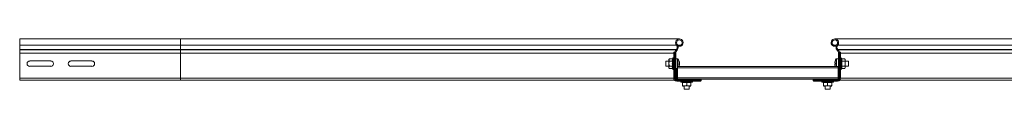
# Model space of a CAD drawing. Header units: millimetres. Extents: x 16 to 6312, y -8659 to -420.
# Tile 72 of 73: x 3861 to 5056, y -481 to -420. Entities that reach past the tile are written whole.
import ezdxf

# ---------------------------------------------------------------- set-up
doc = ezdxf.new("R2010")
doc.units = ezdxf.units.MM

msp = doc.modelspace()

# ---------------------------------------------------------------- linework, layer by layer
at = {"color": 7, "linetype": 'Continuous', "lineweight": 15}
for p, q in [((4056.4, -420.3), (3861.4, -420.3)), ((3861.4, -420.3), (3861.4, -427.7)), ((4056.4, -427.7), (3861.4, -427.7)), ((3861.4, -427.7), (3861.4, -433.1)), ((4662, -420.3), (4056.4, -420.3)), ((4658.5, -427.7), (4056.4, -427.7)), ((4056.4, -427.7), (4056.4, -433.1)), ((4658.5, -427.7), (4659.5, -427)), ((4663.2, -428), (4660.1, -428)), ((4663.6, -429.1), (4660.5, -429.1)), ((4663.6, -429.1), (4663.2, -428)), ((4849.1, -429.1), (4849.5, -428)), ((4852.2, -429.1), (4849.1, -429.1)), ((4852.6, -428), (4849.5, -428)), ((5456.4, -420.3), (4850.7, -420.3)), ((4854.2, -427.7), (4853.3, -427)), ((5456.4, -427.7), (4854.2, -427.7)), ((4056.4, -433.1), (3861.4, -433.1)), ((3861.4, -433.1), (3861.4, -433.4)), ((3861.4, -433.4), (3861.4, -437.5)), ((4056.4, -433.4), (3861.4, -433.4)), ((3861.4, -437.5), (3861.4, -467.9)), ((4056.4, -437.5), (3861.4, -437.5)), ((4658.4, -433.1), (4056.4, -433.1)), ((4056.4, -433.1), (4056.4, -433.4)), ((4658, -433.4), (4056.4, -433.4)), ((4056.4, -433.4), (4056.4, -437.5)), ((4056.4, -437.5), (4056.4, -467.9)), ((4655.2, -438.7), (4655.2, -438.4)), ((4655.2, -438.4), (4656.5, -438.4)), ((4655.2, -439), (4655.2, -438.7)), ((4655.2, -439), (4655.2, -467.9)), ((4655.2, -439), (4656.4, -439)), ((4655.4, -436.3), (4656.4, -436.3)), ((4655.4, -438.1), (4655.4, -436.3)), ((4656.3, -437.8), (4656.4, -437.8)), ((4656.4, -436.3), (4656.4, -437.5)), ((4656.4, -437.3), (4657.6, -437.3)), ((4656.4, -437.8), (4656.4, -437.5)), ((4656.4, -437.8), (4657.5, -437.8)), ((4656.4, -438.7), (4656.4, -439)), ((4656.4, -467.9), (4656.4, -439)), ((4656.8, -467.9), (4656.8, -438.1)), ((4657.6, -437.3), (4657.6, -437.5)), ((4657.6, -467.9), (4657.6, -437.5)), ((4658, -433.4), (4658.4, -433.1)), ((4658, -433.4), (4658.9, -434.2)), ((4658.4, -433.1), (4659.2, -433.9)), ((4658.9, -434.2), (4659.2, -433.9)), ((4854.4, -433.1), (4853.5, -433.9)), ((4853.9, -434.2), (4853.5, -433.9)), ((4854.7, -433.4), (4853.9, -434.2)), ((4854.7, -433.4), (4854.4, -433.1)), ((5456.4, -433.1), (4854.4, -433.1)), ((5456.4, -433.4), (4854.7, -433.4)), ((4855.2, -437.3), (4855.2, -437.5)), ((4856.4, -437.3), (4855.2, -437.3)), ((4855.2, -467.9), (4855.2, -437.5)), ((4856.4, -437.8), (4855.2, -437.8)), ((4856, -467.9), (4856, -438.1)), ((4857.5, -438.4), (4856.2, -438.4)), ((4856.4, -436.3), (4857.4, -436.3)), ((4856.4, -437.5), (4856.4, -436.3)), ((4856.4, -437.8), (4856.4, -437.5)), ((4856.5, -437.8), (4856.4, -437.8)), ((4856.4, -438.7), (4856.4, -439)), ((4856.4, -467.9), (4856.4, -439)), ((4857.6, -439), (4856.4, -439)), ((4857.4, -436.3), (4857.4, -438.1)), ((4857.6, -438.7), (4857.5, -438.4)), ((4857.6, -439), (4857.6, -438.7)), ((4857.6, -439), (4857.6, -467.9)), ((3899.1, -447), (3873.6, -447)), ((3873.6, -453.5), (3899.1, -453.5)), ((3949.1, -447), (3923.6, -447)), ((3923.6, -453.5), (3949.1, -453.5)), ((4649.4, -447.3), (4645.6, -447.3)), ((4645.6, -447.3), (4645.6, -447.5)), ((4645.6, -447.5), (4645.6, -453.3)), ((4645.6, -453.3), (4649.4, -453.3)), ((4650, -444.5), (4649.4, -445.3)), ((4649.4, -445.3), (4649.4, -446)), ((4649.4, -450.3), (4649.4, -446)), ((4649.4, -450.3), (4649.4, -454.6)), ((4653.7, -444.5), (4650, -444.5)), ((4653.7, -447.4), (4650, -447.4)), ((4653.7, -453.2), (4650, -453.2)), ((4654.3, -443.6), (4654, -444.2)), ((4659.9, -444.3), (4657.6, -444.3)), ((4854.9, -453.6), (4659.9, -453.6)), ((4659.9, -455.4), (4659.9, -453.6)), ((4662, -451.5), (4662.1, -451.3)), ((4662.1, -449.1), (4662.1, -448.8)), ((4662.1, -449.1), (4662.1, -449.3)), ((4662.1, -449.3), (4662.1, -450.1)), ((4662.1, -451.3), (4662.1, -450.4)), ((4662.1, -451.3), (4662.1, -451.5)), ((4662.1, -451.5), (4662.1, -451.8)), ((4850.7, -449.6), (4850.7, -449)), ((4851.1, -449.6), (4850.7, -449.6)), ((4850.7, -451.6), (4850.7, -451)), ((4850.7, -451), (4851.1, -451)), ((4851.1, -453.4), (4851.2, -453.6)), ((4855.2, -444.3), (4852.8, -444.3)), ((4854.9, -455.4), (4854.9, -453.6)), ((4858.7, -444.2), (4858.5, -443.6)), ((4859.1, -444.5), (4862.8, -444.5)), ((4859.1, -447.4), (4862.8, -447.4)), ((4859.1, -453.2), (4862.8, -453.2)), ((4863.4, -445.3), (4862.8, -444.5)), ((4863.4, -446), (4863.4, -445.3)), ((4863.4, -450.3), (4863.4, -446)), ((4867.2, -447.3), (4863.4, -447.3)), ((4863.4, -454.6), (4863.4, -450.3)), ((4863.4, -453.3), (4867.2, -453.3)), ((4867.2, -450.3), (4867.2, -447.3)), ((4867.2, -453.3), (4867.2, -450.3)), ((4649.4, -454.6), (4649.4, -455.3)), ((4649.4, -455.3), (4650, -456.1)), ((4653.7, -456.1), (4650, -456.1)), ((4654, -456.4), (4654.3, -457)), ((4657.6, -456.3), (4659.9, -456.3)), ((4657.6, -456.7), (4657.6, -456.3)), ((4658.8, -456.7), (4657.6, -456.7)), ((4658.8, -467.9), (4658.8, -456.7)), ((4854.9, -455.4), (4659.9, -455.4)), ((4659.9, -467.3), (4659.9, -455.4)), ((4854.9, -467.3), (4854.9, -455.4)), ((4854.9, -456.3), (4855.2, -456.3)), ((4855.2, -456.7), (4855.1, -456.3)), ((4858.5, -457), (4858.7, -456.4)), ((4859.1, -456.1), (4862.8, -456.1)), ((4862.8, -456.1), (4863.4, -455.3)), ((4863.4, -455.3), (4863.4, -454.6)), ((4056.4, -467.9), (3861.4, -467.9)), ((3861.4, -467.9), (3861.4, -470.3)), ((4056.4, -470.3), (3861.4, -470.3)), ((4056.4, -467.9), (4056.4, -470.3)), ((4655.9, -470.3), (4056.4, -470.3)), ((4656.8, -467.9), (4656.4, -467.9)), ((4657.6, -467.9), (4656.8, -467.9)), ((4657.6, -467.9), (4658.8, -467.9)), ((4658.8, -469.1), (4658.8, -469.9)), ((4658.8, -469.1), (4667.6, -469.1)), ((4658.8, -469.9), (4658.8, -470.3)), ((4658.8, -469.9), (4666.7, -469.9)), ((4687.2, -470.3), (4658.8, -470.3)), ((4658.8, -471.5), (4687.2, -471.5)), ((4854.9, -467.3), (4659.9, -467.3)), ((4659.9, -469.1), (4659.9, -467.3)), ((4664.1, -472.4), (4665.6, -472.9)), ((4664.1, -472.6), (4665.6, -473.1)), ((4665.6, -472.9), (4665.6, -472.9)), ((4665.9, -473), (4665.9, -476.7)), ((4665.9, -477.3), (4668.4, -477.3)), ((4665.9, -477.5), (4667.9, -477.5)), ((4667.4, -477.3), (4667.9, -477.4)), ((4667.6, -470.3), (4667.6, -469.1)), ((4674.1, -469.1), (4667.6, -469.1)), ((4667.9, -477.3), (4667.9, -481.1)), ((4668.4, -477.3), (4673.4, -477.3)), ((4670.9, -473), (4670.9, -476.7)), ((4673.2, -469.9), (4688, -469.9)), ((4675.9, -477.3), (4673.4, -477.3)), ((4673.9, -481.1), (4673.9, -477.3)), ((4673.9, -477.4), (4674.4, -477.3)), ((4675.9, -477.5), (4673.9, -477.5)), ((4674.1, -469.1), (4688.4, -469.1)), ((4675.9, -473), (4675.9, -476.7)), ((4676.1, -472.9), (4677.6, -472.4)), ((4676.1, -473.1), (4677.6, -472.6)), ((4676.1, -472.9), (4676.1, -472.9)), ((4687.2, -471.5), (4687.2, -470.3)), ((4687.2, -470.3), (4687.4, -470.3)), ((4687.4, -471.5), (4687.2, -471.5)), ((4687.8, -471.4), (4687.4, -471.5)), ((4687.8, -470.2), (4687.8, -471.4)), ((4688.4, -469.1), (4688.4, -470.4)), ((4688.4, -469.1), (4688.4, -469.1)), ((4824.4, -469.1), (4688.4, -469.1)), ((4824.4, -469.1), (4824.4, -470.4)), ((4824.4, -469.1), (4824.4, -469.1)), ((4838.6, -469.1), (4824.4, -469.1)), ((4839.6, -469.9), (4824.7, -469.9)), ((4825, -470.2), (4825, -471.4)), ((4825, -471.4), (4825.3, -471.5)), ((4825.6, -470.3), (4825.3, -470.3)), ((4825.3, -471.5), (4825.6, -471.5)), ((4825.6, -471.5), (4825.6, -470.3)), ((4825.6, -470.3), (4854, -470.3)), ((4854, -471.5), (4825.6, -471.5)), ((4835.1, -472.4), (4836.6, -472.9)), ((4835.1, -472.6), (4836.6, -473.1)), ((4836.6, -472.9), (4836.6, -472.9)), ((4836.9, -473), (4836.9, -476.7)), ((4836.9, -477.3), (4839.4, -477.3)), ((4836.9, -477.5), (4838.9, -477.5)), ((4838.4, -477.3), (4838.9, -477.4)), ((4838.6, -469.1), (4845.1, -469.1)), ((4838.9, -477.3), (4838.9, -481.1)), ((4839.4, -477.3), (4844.4, -477.3)), ((4841.9, -473), (4841.9, -476.7)), ((4846.9, -477.3), (4844.4, -477.3)), ((4844.9, -481.1), (4844.9, -477.3)), ((4844.9, -477.4), (4845.4, -477.3)), ((4846.9, -477.5), (4844.9, -477.5)), ((4854, -469.1), (4845.1, -469.1)), ((4845.1, -470.3), (4845.1, -469.1)), ((4854, -469.9), (4846.1, -469.9)), ((4846.9, -473), (4846.9, -476.7)), ((4847.1, -472.9), (4848.6, -472.4)), ((4847.1, -473.1), (4848.6, -472.6)), ((4847.1, -472.9), (4847.1, -472.9)), ((4854, -469.1), (4854, -469.9)), ((4854, -469.9), (4854, -470.3)), ((4854.9, -468.7), (4854.9, -467.3)), ((4855.2, -467.9), (4856, -467.9)), ((4856, -467.9), (4856.4, -467.9)), ((5456.4, -470.3), (4856.9, -470.3)), ((4667.9, -481.1), (4673.9, -481.1)), ((4667.9, -481.1), (4670.9, -481.1)), ((4670.9, -481.1), (4673.9, -481.1)), ((4838.9, -481.1), (4841.9, -481.1)), ((4841.9, -481.1), (4844.9, -481.1))]:
    msp.add_line(p, q, dxfattribs=at)
at = {"color": 8, "linetype": 'Continuous', "lineweight": 15}
for p, q in [((4056.4, -420.3), (4056.4, -427.7)), ((4655.4, -437.5), (4056.4, -437.5)), ((5456.4, -437.5), (4857.4, -437.5)), ((4654.3, -450.3), (4654.3, -443.6)), ((4654.3, -457), (4654.3, -450.3)), ((4659.9, -444.3), (4659.9, -444.7)), ((4659.9, -444.7), (4659.9, -453.6)), ((4660.3, -444.5), (4660.3, -445)), ((4660.3, -445), (4660.3, -453.6)), ((4852.4, -450.3), (4852.4, -444.5)), ((4852.4, -453.6), (4852.4, -450.3)), ((4852.8, -450.3), (4852.8, -444.3)), ((4852.8, -453.6), (4852.8, -450.3)), ((4858.5, -443.6), (4858.5, -457)), ((4855.2, -456.7), (4854.9, -456.7)), ((4655.2, -467.9), (4056.4, -467.9)), ((4677.6, -472.4), (4664.1, -472.4)), ((4664.7, -472.6), (4664.1, -472.6)), ((4667, -470.3), (4667, -469.5)), ((4677.6, -472.6), (4677, -472.6)), ((4848.6, -472.4), (4835.1, -472.4)), ((4835.7, -472.6), (4835.1, -472.6)), ((4845.7, -470.3), (4845.7, -469.5)), ((4848.6, -472.6), (4848, -472.6)), ((4854.9, -467.9), (4855.2, -467.9)), ((5456.4, -467.9), (4857.6, -467.9))]:
    msp.add_line(p, q, dxfattribs=at)
at = {"color": 7, "linetype": 'Continuous', "lineweight": 15, "flags": 128}
for points in [[(4662.1, -450.4), (4662, -450.3), (4662, -450.3)], [(4662.1, -451.8), (4662, -452), (4662, -452.1)], [(4658.8, -456.7), (4658.8, -456.5), (4658.8, -456.3)]]:
    msp.add_lwpolyline(points, dxfattribs=at)
at = {"color": 7, "linetype": 'Continuous', "lineweight": 15}
for centre, radius, start, end in [((4662, -424.8), 4.55, 290.35, 219.6816), ((4655.5, -430.3), 4, 316.4649, 39.6816), ((4662, -424.8), 3.35, 290.35, 219.6816), ((4655.5, -430.3), 5.2, 316.4649, 39.6816), ((4850.7, -424.8), 4.55, 320.3184, 249.65), ((4850.7, -424.8), 3.35, 320.3184, 249.65), ((4857.3, -430.3), 5.2, 140.3184, 223.5351), ((4857.3, -430.3), 4, 140.3184, 223.5351), ((4662.4, -437.5), 6, 136.4649, 177.5164), ((4662.4, -437.5), 4.8, 136.4649, 180), ((4850.4, -437.5), 4.8, 0, 43.5351), ((4850.4, -437.5), 6, 2.4836, 43.5351), ((3873.6, -450.3), 3.25, 90, 270), ((3899.1, -450.3), 3.25, 270, 90), ((3923.6, -450.3), 3.25, 90, 270), ((3949.1, -450.3), 3.25, 270, 90), ((4654.8, -443.8), 0.567, 49.6595, 160), ((4659.9, -444.8), 0.54, 35.2515, 90), ((4652.2, -450.3), 10, 10.7158, 35.2515), ((4652.2, -450.3), 10, 340.3666, 349.2842), ((4653.5, -450), 8.63, 8.3483, 19.4535), ((4660.1, -447.4), 1.62, 350.3652, 9.6348), ((4653.5, -450.6), 8.63, 8.3483, 19.4535), ((4660, -449.4), 2.15, 318.5958, 339.5606), ((4652.2, -451.5), 9.44, 356.0122, 3.9878), ((4660, -450.7), 2.15, 318.592, 339.5599), ((4860.6, -450.3), 9.97, 161.9395, 172.2933), ((4860.6, -450.3), 9.97, 187.7067, 198.0605), ((4860.6, -450.3), 10, 144.7485, 161.9181), ((4850.5, -448.3), 1.25, 62.9119, 64.0777), ((4862.1, -450.3), 11.1, 176.3185, 183.6815), ((4854.9, -461.1), 8.64, 116.4205, 116.5898), ((4852.8, -444.8), 0.54, 90, 144.7485), ((4857.9, -443.8), 0.567, 20, 130.3405), ((4654.8, -456.8), 0.567, 200, 310.3405), ((4857.9, -456.8), 0.567, 229.6595, 340), ((4658.8, -467.9), 3.6, 180, 270), ((4657.9, -468.8), 2.5, 188.1127, 261.8873), ((4658.8, -467.9), 2.4, 180, 270), ((4658.8, -467.9), 2, 180, 270), ((4658.8, -467.9), 1.2, 180, 270), ((4660, -467.9), 1.2, 180, 265.2198), ((4664.3, -471.9), 0.567, 139.6595, 250), ((4664.3, -472.1), 0.567, 169.8436, 250), ((4665.5, -473.3), 0.36, 7.1787, 71.083), ((4665.5, -473.5), 0.36, 7.1607, 71.1009), ((4676.2, -473.3), 0.36, 108.082, 172.842), ((4676.2, -473.5), 0.36, 108.0572, 172.8668), ((4677.4, -471.9), 0.567, 290, 40.3405), ((4677.4, -472.1), 0.567, 290, 10.1564), ((4835.3, -471.9), 0.567, 139.6595, 250), ((4835.3, -472.1), 0.567, 169.8436, 250), ((4836.5, -473.3), 0.36, 7.203, 71.0655), ((4836.5, -473.5), 0.36, 7.185, 71.0835), ((4847.2, -473.3), 0.36, 108.0795, 172.8445), ((4847.2, -473.5), 0.36, 108.0547, 172.8693), ((4848.4, -471.9), 0.567, 290, 40.3405), ((4848.4, -472.1), 0.567, 290, 10.1564), ((4854, -467.9), 3.6, 270, 360), ((4854, -467.9), 2.4, 270, 360), ((4854, -467.9), 2, 270, 360), ((4854, -467.9), 1.2, 270, 0), ((4854.9, -468.8), 2.5, 278.112, 351.888)]:
    msp.add_arc(centre, radius, start, end, dxfattribs=at)
for points, knots in [([(4655.2, -438.4), (4655.3, -438.3), (4655.4, -438), (4655.7, -437.9), (4655.9, -437.8), (4656, -437.8)], [0, 0, 0, 0, 0.415391, 0.827778, 1, 1, 1, 1]), ([(4656, -437.8), (4656.1, -437.8), (4656.2, -437.8), (4656.3, -437.8), (4656.3, -437.8)], [0, 0, 0, 0, 0.782734, 1, 1, 1, 1]), ([(4656.4, -437.5), (4656.4, -437.5), (4656.4, -437.4), (4656.4, -437.3), (4656.4, -437.3)], [0, 0, 0, 0, 0.614411, 1, 1, 1, 1]), ([(4656.5, -438.4), (4656.4, -438.5), (4656.4, -438.6), (4656.4, -438.7), (4656.4, -438.7)], [0, 0, 0, 0, 0.779168, 1, 1, 1, 1]), ([(4656.8, -438.1), (4656.7, -438.2), (4656.6, -438.3), (4656.5, -438.4), (4656.5, -438.4)], [0, 0, 0, 0, 0.79559, 1, 1, 1, 1]), ([(4657.5, -437.8), (4657.5, -437.8), (4657.3, -437.8), (4657, -438), (4656.8, -438.1), (4656.8, -438.1)], [0, 0, 0, 0, 0.450587, 0.898476, 1, 1, 1, 1]), ([(4657.6, -437.3), (4657.6, -437.3), (4657.6, -437.3), (4657.6, -437.4), (4657.6, -437.4), (4657.6, -437.5), (4657.6, -437.5), (4657.6, -437.5), (4657.6, -437.6), (4657.6, -437.6), (4657.6, -437.6), (4657.6, -437.7), (4657.6, -437.7), (4657.6, -437.7), (4657.5, -437.8), (4657.5, -437.8), (4657.5, -437.8), (4657.5, -437.8), (4657.5, -437.8), (4657.5, -437.8)], [0, 0, 0, 0, 0.0525957, 0.1055441, 0.1596427, 0.2141801, 0.2667235, 0.3196848, 0.3737746, 0.4283394, 0.480749, 0.5875508, 0.6419718, 0.694009, 0.7999378, 0.8539642, 0.890153, 0.963186, 1, 1, 1, 1]), ([(4855.2, -437.3), (4855.2, -437.3), (4855.2, -437.5), (4855.2, -437.6), (4855.2, -437.7), (4855.2, -437.8), (4855.2, -437.8), (4855.2, -437.8)], [0, 0, 0, 0, 0.214061, 0.428089, 0.641689, 0.853661, 1, 1, 1, 1]), ([(4855.2, -437.8), (4855.3, -437.8), (4855.4, -437.8), (4855.7, -438), (4855.9, -438.1), (4856, -438.1)], [0, 0, 0, 0, 0.450573, 0.898465, 1, 1, 1, 1]), ([(4856, -438.1), (4856.1, -438.2), (4856.2, -438.3), (4856.2, -438.4), (4856.2, -438.4)], [0, 0, 0, 0, 0.795559, 1, 1, 1, 1]), ([(4856.2, -438.4), (4856.3, -438.5), (4856.4, -438.6), (4856.4, -438.7), (4856.4, -438.7)], [0, 0, 0, 0, 0.7791661, 1, 1, 1, 1]), ([(4856.4, -437.5), (4856.4, -437.5), (4856.4, -437.4), (4856.4, -437.3), (4856.4, -437.3)], [0, 0, 0, 0, 0.614409, 1, 1, 1, 1]), ([(4856.8, -437.8), (4856.7, -437.8), (4856.6, -437.8), (4856.5, -437.8), (4856.5, -437.8)], [0, 0, 0, 0, 0.782747, 1, 1, 1, 1]), ([(4857.5, -438.4), (4857.5, -438.3), (4857.4, -438), (4857.1, -437.9), (4856.8, -437.8), (4856.8, -437.8)], [0, 0, 0, 0, 0.415393, 0.827766, 1, 1, 1, 1]), ([(4650, -444.5), (4649.7, -444.9), (4649.4, -445.4), (4649.4, -445.9), (4649.4, -446)], [0, 0, 0, 0, 0.896015, 1, 1, 1, 1]), ([(4649.4, -446), (4649.5, -446.4), (4649.6, -446.8), (4649.9, -447.3), (4650, -447.4)], [0, 0, 0, 0, 0.80148, 1, 1, 1, 1]), ([(4649.4, -450.3), (4649.4, -450.1), (4649.4, -449.2), (4649.7, -448.2), (4650, -447.4), (4650, -447.4)], [0, 0, 0, 0, 0.1484883, 0.9655734, 1, 1, 1, 1]), ([(4650, -453.2), (4649.9, -452.9), (4649.5, -452), (4649.4, -451), (4649.4, -450.3)], [0, 0, 0, 0, 0.263259, 1, 1, 1, 1]), ([(4650, -453.2), (4649.7, -453.6), (4649.4, -454.1), (4649.4, -454.6), (4649.4, -454.6)], [0, 0, 0, 0, 0.896046, 1, 1, 1, 1]), ([(4653.7, -447.4), (4653.5, -446.9), (4653.3, -446), (4653.5, -445), (4653.7, -444.5)], [0, 0, 0, 0, 0.492141, 1, 1, 1, 1]), ([(4653.7, -453.2), (4653.5, -452.2), (4653.3, -450.3), (4653.5, -448.4), (4653.7, -447.4)], [0, 0, 0, 0, 0.492148, 1, 1, 1, 1]), ([(4653.7, -456.1), (4653.5, -455.6), (4653.3, -454.6), (4653.5, -453.7), (4653.7, -453.2)], [0, 0, 0, 0, 0.4921587, 1, 1, 1, 1]), ([(4654, -444.2), (4654, -444.3), (4653.8, -444.9), (4653.6, -446), (4653.9, -446.9), (4654, -447.3)], [0, 0, 0, 0, 0.118084, 0.592262, 1, 1, 1, 1]), ([(4654, -444.2), (4654, -444.2), (4654, -444.3), (4654, -444.3), (4653.9, -444.4), (4653.8, -444.5), (4653.7, -444.5), (4653.7, -444.5)], [0, 0, 0, 0, 0.007931, 0.267514, 0.528584, 0.763834, 1, 1, 1, 1]), ([(4654, -447.3), (4654, -447.5), (4653.8, -448.7), (4653.6, -450.7), (4653.9, -452.5), (4654, -453.3)], [0, 0, 0, 0, 0.118081, 0.592258, 1, 1, 1, 1]), ([(4653.7, -447.4), (4653.7, -447.4), (4653.8, -447.4), (4653.9, -447.4), (4654, -447.3), (4654, -447.3), (4654, -447.3), (4654, -447.3)], [0, 0, 0, 0, 0.236147, 0.471384, 0.732495, 0.991902, 1, 1, 1, 1]), ([(4653.7, -453.2), (4653.7, -453.2), (4653.8, -453.2), (4653.9, -453.2), (4654, -453.3), (4654, -453.3), (4654, -453.3), (4654, -453.3)], [0, 0, 0, 0, 0.236148, 0.471385, 0.732496, 0.991957, 1, 1, 1, 1]), ([(4654, -453.3), (4654, -453.4), (4653.8, -454), (4653.6, -455), (4653.9, -455.9), (4654, -456.4)], [0, 0, 0, 0, 0.11808, 0.592254, 1, 1, 1, 1]), ([(4662.1, -451.3), (4661.9, -451.2), (4661.8, -451.2), (4661.6, -451.2), (4661.6, -451.2)], [0, 0, 0, 0, 0.832681, 1, 1, 1, 1]), ([(4662.1, -451.5), (4661.9, -451.5), (4661.8, -451.4), (4661.7, -451.4), (4661.7, -451.4)], [0, 0, 0, 0, 0.9398512, 1, 1, 1, 1]), ([(4858.7, -447.3), (4858.8, -447.1), (4859, -446.6), (4859.1, -445.5), (4858.8, -444.6), (4858.7, -444.2)], [0, 0, 0, 0, 0.118081, 0.59225, 1, 1, 1, 1]), ([(4858.7, -444.2), (4858.7, -444.2), (4858.7, -444.3), (4858.8, -444.3), (4858.9, -444.4), (4859, -444.5), (4859, -444.5), (4859.1, -444.5)], [0, 0, 0, 0, 0.007931, 0.267532, 0.528551, 0.763843, 1, 1, 1, 1]), ([(4858.7, -453.3), (4858.8, -453.1), (4858.9, -452.4), (4859, -451.2), (4859, -449.8), (4858.9, -448.5), (4858.8, -447.7), (4858.7, -447.3)], [0, 0, 0, 0, 0.117986, 0.354132, 0.592326, 0.795595, 1, 1, 1, 1]), ([(4858.7, -447.3), (4858.7, -447.3), (4858.7, -447.3), (4858.8, -447.3), (4858.9, -447.4), (4859, -447.4), (4859, -447.4), (4859.1, -447.4)], [0, 0, 0, 0, 0.008097, 0.267523, 0.528582, 0.763862, 1, 1, 1, 1]), ([(4858.7, -453.3), (4858.7, -453.3), (4858.7, -453.3), (4858.8, -453.3), (4858.9, -453.2), (4859, -453.2), (4859, -453.2), (4859.1, -453.2)], [0, 0, 0, 0, 0.008043, 0.267521, 0.528581, 0.763861, 1, 1, 1, 1]), ([(4858.7, -456.4), (4858.8, -456.2), (4859, -455.6), (4859.1, -454.6), (4858.8, -453.7), (4858.7, -453.3)], [0, 0, 0, 0, 0.118085, 0.592263, 1, 1, 1, 1]), ([(4859.1, -444.5), (4859.2, -445), (4859.5, -446), (4859.2, -446.9), (4859.1, -447.4)], [0, 0, 0, 0, 0.4921587, 1, 1, 1, 1]), ([(4859.1, -447.4), (4859.2, -448.3), (4859.5, -450.3), (4859.2, -452.2), (4859.1, -453.2)], [0, 0, 0, 0, 0.492148, 1, 1, 1, 1]), ([(4859.1, -453.2), (4859.2, -453.6), (4859.5, -454.6), (4859.2, -455.6), (4859.1, -456.1)], [0, 0, 0, 0, 0.492141, 1, 1, 1, 1]), ([(4863.4, -446), (4863.3, -445.6), (4863.2, -445.1), (4862.8, -444.6), (4862.8, -444.5)], [0, 0, 0, 0, 0.8014586, 1, 1, 1, 1]), ([(4862.8, -447.4), (4863, -447), (4863.4, -446.5), (4863.4, -446), (4863.4, -446)], [0, 0, 0, 0, 0.896056, 1, 1, 1, 1]), ([(4863.4, -450.3), (4863.4, -450.1), (4863.3, -449.2), (4863.1, -448.2), (4862.8, -447.4), (4862.8, -447.4)], [0, 0, 0, 0, 0.148488, 0.96557, 1, 1, 1, 1]), ([(4862.8, -453.2), (4862.9, -452.9), (4863.2, -452), (4863.3, -451), (4863.4, -450.3)], [0, 0, 0, 0, 0.263256, 1, 1, 1, 1]), ([(4863.4, -454.6), (4863.3, -454.2), (4863.2, -453.7), (4862.8, -453.3), (4862.8, -453.2)], [0, 0, 0, 0, 0.801485, 1, 1, 1, 1]), ([(4649.4, -454.6), (4649.5, -455), (4649.6, -455.5), (4649.9, -456), (4650, -456.1)], [0, 0, 0, 0, 0.801454, 1, 1, 1, 1]), ([(4653.7, -456.1), (4653.7, -456.1), (4653.8, -456.1), (4653.9, -456.1), (4654, -456.2), (4654, -456.3), (4654, -456.4), (4654, -456.4)], [0, 0, 0, 0, 0.236196, 0.471397, 0.732476, 0.992068, 1, 1, 1, 1]), ([(4859.1, -456.1), (4859, -456.1), (4859, -456.1), (4858.9, -456.1), (4858.8, -456.2), (4858.7, -456.3), (4858.7, -456.4), (4858.7, -456.4)], [0, 0, 0, 0, 0.236187, 0.47143, 0.732458, 0.992069, 1, 1, 1, 1]), ([(4862.8, -456.1), (4863, -455.6), (4863.4, -455.2), (4863.4, -454.7), (4863.4, -454.6)], [0, 0, 0, 0, 0.8960245, 1, 1, 1, 1]), ([(4665.6, -472.6), (4665.8, -472.7), (4666.9, -472.9), (4668.6, -473), (4670.2, -472.8), (4670.9, -472.6)], [0, 0, 0, 0, 0.11808, 0.592259, 1, 1, 1, 1]), ([(4665.6, -472.6), (4665.6, -472.6), (4665.7, -472.6), (4665.7, -472.7), (4665.8, -472.8), (4665.9, -472.9), (4665.9, -473), (4665.9, -473)], [0, 0, 0, 0, 0.007953, 0.267471, 0.528588, 0.763725, 1, 1, 1, 1]), ([(4670.9, -473), (4670.1, -473.1), (4668.4, -473.4), (4666.7, -473.1), (4665.9, -473)], [0, 0, 0, 0, 0.492147, 1, 1, 1, 1]), ([(4665.9, -476.7), (4666.6, -477), (4667.4, -477.3), (4668.3, -477.3), (4668.4, -477.3)], [0, 0, 0, 0, 0.8960302, 1, 1, 1, 1]), ([(4665.9, -477.3), (4665.9, -477.3), (4665.9, -477.3), (4665.9, -477), (4665.9, -476.7), (4665.9, -476.7)], [0, 0, 0, 0, 0.148488, 0.9655886, 1, 1, 1, 1]), ([(4666.4, -470.3), (4666.4, -470.3), (4666.4, -470.3), (4666.5, -470.1), (4666.6, -470), (4666.7, -469.9)], [0, 0, 0, 0, 0.346313, 0.691468, 1, 1, 1, 1]), ([(4666.7, -469.9), (4666.7, -469.8), (4666.8, -469.6), (4667, -469.5), (4667, -469.5)], [0, 0, 0, 0, 0.771698, 1, 1, 1, 1]), ([(4667, -469.5), (4667.2, -469.4), (4667.4, -469.3), (4667.6, -469.1), (4667.6, -469.1), (4667.6, -469.1)], [0, 0, 0, 0, 0.4070001, 0.7516686, 1, 1, 1, 1]), ([(4668.4, -477.3), (4669.1, -477.2), (4669.9, -477.1), (4670.7, -476.8), (4670.9, -476.7)], [0, 0, 0, 0, 0.801462, 1, 1, 1, 1]), ([(4670.9, -472.6), (4671.1, -472.7), (4672.1, -472.9), (4673.9, -473), (4675.4, -472.8), (4676.1, -472.6)], [0, 0, 0, 0, 0.118084, 0.592254, 1, 1, 1, 1]), ([(4670.9, -472.6), (4670.9, -472.6), (4670.9, -472.6), (4670.9, -472.7), (4670.9, -472.8), (4670.9, -472.9), (4670.9, -473), (4670.9, -473)], [0, 0, 0, 0, 0.00782, 0.267476, 0.528583, 0.763721, 1, 1, 1, 1]), ([(4675.9, -473), (4675.1, -473.1), (4673.4, -473.4), (4671.7, -473.1), (4670.9, -473)], [0, 0, 0, 0, 0.492143, 1, 1, 1, 1]), ([(4670.9, -476.7), (4671.6, -477), (4672.4, -477.3), (4673.3, -477.3), (4673.4, -477.3)], [0, 0, 0, 0, 0.8960302, 1, 1, 1, 1]), ([(4673.2, -469.9), (4673.1, -470), (4673, -470.2), (4672.9, -470.3), (4672.9, -470.3), (4672.9, -470.3)], [0, 0, 0, 0, 0.406616, 0.815382, 1, 1, 1, 1]), ([(4673.5, -469.5), (4673.4, -469.6), (4673.3, -469.7), (4673.2, -469.9), (4673.2, -469.9)], [0, 0, 0, 0, 0.771564, 1, 1, 1, 1]), ([(4673.4, -477.3), (4674.1, -477.2), (4674.9, -477.1), (4675.7, -476.8), (4675.9, -476.7)], [0, 0, 0, 0, 0.801462, 1, 1, 1, 1]), ([(4674.1, -469.1), (4674.1, -469.1), (4674.1, -469.1), (4673.9, -469.3), (4673.6, -469.4), (4673.5, -469.5)], [0, 0, 0, 0, 0.33368, 0.666028, 1, 1, 1, 1]), ([(4675.9, -473), (4675.9, -473), (4675.9, -472.9), (4675.9, -472.8), (4676, -472.7), (4676.1, -472.6), (4676.1, -472.6), (4676.1, -472.6)], [0, 0, 0, 0, 0.236275, 0.471412, 0.732529, 0.992047, 1, 1, 1, 1]), ([(4675.9, -477.3), (4675.9, -477.3), (4675.9, -477.3), (4675.9, -477), (4675.9, -476.7), (4675.9, -476.7)], [0, 0, 0, 0, 0.148488, 0.9655886, 1, 1, 1, 1]), ([(4687.4, -470.3), (4687.5, -470.3), (4687.6, -470.3), (4687.7, -470.2), (4687.8, -470.2)], [0, 0, 0, 0, 0.778968, 1, 1, 1, 1]), ([(4687.8, -470.2), (4687.8, -470.1), (4687.9, -470.1), (4688, -470), (4688, -469.9)], [0, 0, 0, 0, 0.438603, 1, 1, 1, 1]), ([(4688.3, -470.7), (4688.3, -470.8), (4688.2, -471.1), (4688, -471.3), (4687.8, -471.4), (4687.8, -471.4)], [0, 0, 0, 0, 0.4128393, 0.8266023, 1, 1, 1, 1]), ([(4688, -469.9), (4688.1, -469.7), (4688.3, -469.4), (4688.4, -469.2), (4688.4, -469.2), (4688.4, -469.1)], [0, 0, 0, 0, 0.4894757, 0.9088139, 1, 1, 1, 1]), ([(4688.4, -470.4), (4688.4, -470.5), (4688.4, -470.5), (4688.3, -470.7), (4688.3, -470.7)], [0, 0, 0, 0, 0.7827, 1, 1, 1, 1]), ([(4824.7, -469.9), (4824.6, -469.7), (4824.5, -469.4), (4824.4, -469.2), (4824.4, -469.2), (4824.4, -469.1)], [0, 0, 0, 0, 0.489474, 0.908815, 1, 1, 1, 1]), ([(4824.4, -470.4), (4824.4, -470.5), (4824.4, -470.5), (4824.4, -470.7), (4824.4, -470.7)], [0, 0, 0, 0, 0.782699, 1, 1, 1, 1]), ([(4824.4, -470.7), (4824.4, -470.8), (4824.5, -471.1), (4824.7, -471.3), (4824.9, -471.4), (4825, -471.4)], [0, 0, 0, 0, 0.412836, 0.826604, 1, 1, 1, 1]), ([(4825, -470.2), (4824.9, -470.1), (4824.8, -470.1), (4824.8, -470), (4824.7, -469.9)], [0, 0, 0, 0, 0.438614, 1, 1, 1, 1]), ([(4825.3, -470.3), (4825.2, -470.3), (4825.1, -470.3), (4825, -470.2), (4825, -470.2)], [0, 0, 0, 0, 0.778968, 1, 1, 1, 1]), ([(4836.6, -472.6), (4836.8, -472.7), (4837.9, -472.9), (4839.6, -473), (4841.2, -472.8), (4841.9, -472.6)], [0, 0, 0, 0, 0.11808, 0.592259, 1, 1, 1, 1]), ([(4836.6, -472.6), (4836.6, -472.6), (4836.7, -472.6), (4836.7, -472.7), (4836.8, -472.8), (4836.9, -472.9), (4836.9, -473), (4836.9, -473)], [0, 0, 0, 0, 0.007906, 0.267476, 0.528565, 0.763709, 1, 1, 1, 1]), ([(4841.9, -473), (4841.1, -473.1), (4839.4, -473.4), (4837.7, -473.1), (4836.9, -473)], [0, 0, 0, 0, 0.492147, 1, 1, 1, 1]), ([(4836.9, -476.7), (4837.6, -477), (4838.4, -477.3), (4839.3, -477.3), (4839.4, -477.3)], [0, 0, 0, 0, 0.8960302, 1, 1, 1, 1]), ([(4836.9, -477.3), (4836.9, -477.3), (4836.9, -477.3), (4836.9, -477), (4836.9, -476.7), (4836.9, -476.7)], [0, 0, 0, 0, 0.148488, 0.9655886, 1, 1, 1, 1]), ([(4838.6, -469.1), (4838.6, -469.1), (4838.7, -469.1), (4838.9, -469.3), (4839.1, -469.4), (4839.2, -469.5)], [0, 0, 0, 0, 0.333678, 0.666027, 1, 1, 1, 1]), ([(4839.2, -469.5), (4839.3, -469.6), (4839.5, -469.7), (4839.6, -469.9), (4839.6, -469.9)], [0, 0, 0, 0, 0.771575, 1, 1, 1, 1]), ([(4839.4, -477.3), (4840.1, -477.2), (4840.9, -477.1), (4841.7, -476.8), (4841.9, -476.7)], [0, 0, 0, 0, 0.801462, 1, 1, 1, 1]), ([(4839.6, -469.9), (4839.6, -470), (4839.7, -470.2), (4839.8, -470.3), (4839.8, -470.3), (4839.8, -470.3)], [0, 0, 0, 0, 0.406612, 0.815376, 1, 1, 1, 1]), ([(4841.9, -472.6), (4842.1, -472.7), (4843.1, -472.9), (4844.9, -473), (4846.4, -472.8), (4847.1, -472.6)], [0, 0, 0, 0, 0.118084, 0.592254, 1, 1, 1, 1]), ([(4841.9, -472.6), (4841.9, -472.6), (4841.9, -472.6), (4841.9, -472.7), (4841.9, -472.8), (4841.9, -472.9), (4841.9, -473), (4841.9, -473)], [0, 0, 0, 0, 0.00782, 0.267476, 0.528583, 0.763721, 1, 1, 1, 1]), ([(4846.9, -473), (4846.1, -473.1), (4844.4, -473.4), (4842.7, -473.1), (4841.9, -473)], [0, 0, 0, 0, 0.492147, 1, 1, 1, 1]), ([(4841.9, -476.7), (4842.6, -477), (4843.4, -477.3), (4844.3, -477.3), (4844.4, -477.3)], [0, 0, 0, 0, 0.8960302, 1, 1, 1, 1]), ([(4844.4, -477.3), (4845.1, -477.2), (4845.9, -477.1), (4846.7, -476.8), (4846.9, -476.7)], [0, 0, 0, 0, 0.801462, 1, 1, 1, 1]), ([(4845.7, -469.5), (4845.6, -469.4), (4845.3, -469.3), (4845.2, -469.1), (4845.1, -469.1), (4845.1, -469.1)], [0, 0, 0, 0, 0.406998, 0.751672, 1, 1, 1, 1]), ([(4846.1, -469.9), (4846, -469.8), (4845.9, -469.6), (4845.8, -469.5), (4845.7, -469.5)], [0, 0, 0, 0, 0.771693, 1, 1, 1, 1]), ([(4846.3, -470.3), (4846.3, -470.3), (4846.3, -470.3), (4846.2, -470.1), (4846.1, -470), (4846.1, -469.9)], [0, 0, 0, 0, 0.346312, 0.691462, 1, 1, 1, 1]), ([(4846.9, -473), (4846.9, -473), (4846.9, -472.9), (4846.9, -472.8), (4847, -472.7), (4847.1, -472.6), (4847.1, -472.6), (4847.1, -472.6)], [0, 0, 0, 0, 0.23629, 0.471433, 0.73252, 0.991999, 1, 1, 1, 1]), ([(4846.9, -477.3), (4846.9, -477.3), (4846.9, -477.3), (4846.9, -477), (4846.9, -476.7), (4846.9, -476.7)], [0, 0, 0, 0, 0.148488, 0.9655886, 1, 1, 1, 1])]:
    msp.add_open_spline(points, degree=3, knots=knots, dxfattribs=at)
at = {"color": 8, "linetype": 'Continuous', "lineweight": 15}
for points, knots in [([(4665.6, -472.9), (4665.6, -472.9), (4665.6, -472.9), (4665.6, -472.8), (4665.6, -472.7), (4665.6, -472.6)], [0, 0, 0, 0, 0.119593, 0.558592, 1, 1, 1, 1]), ([(4676.1, -472.6), (4676.1, -472.7), (4676.1, -472.9), (4676.1, -472.9), (4676.1, -472.9)], [0, 0, 0, 0, 0.236141, 1, 1, 1, 1]), ([(4836.6, -472.9), (4836.6, -472.9), (4836.6, -472.9), (4836.6, -472.8), (4836.6, -472.7), (4836.6, -472.6)], [0, 0, 0, 0, 0.119593, 0.558592, 1, 1, 1, 1]), ([(4836.6, -473.1), (4836.6, -473.1), (4836.6, -473), (4836.6, -472.9), (4836.6, -472.8)], [0, 0, 0, 0, 0.4986087, 1, 1, 1, 1]), ([(4847.1, -472.6), (4847.1, -472.7), (4847.1, -472.9), (4847.1, -472.9), (4847.1, -472.9)], [0, 0, 0, 0, 0.236141, 1, 1, 1, 1])]:
    msp.add_open_spline(points, degree=3, knots=knots, dxfattribs=at)

doc.saveas('drawing.dxf')
